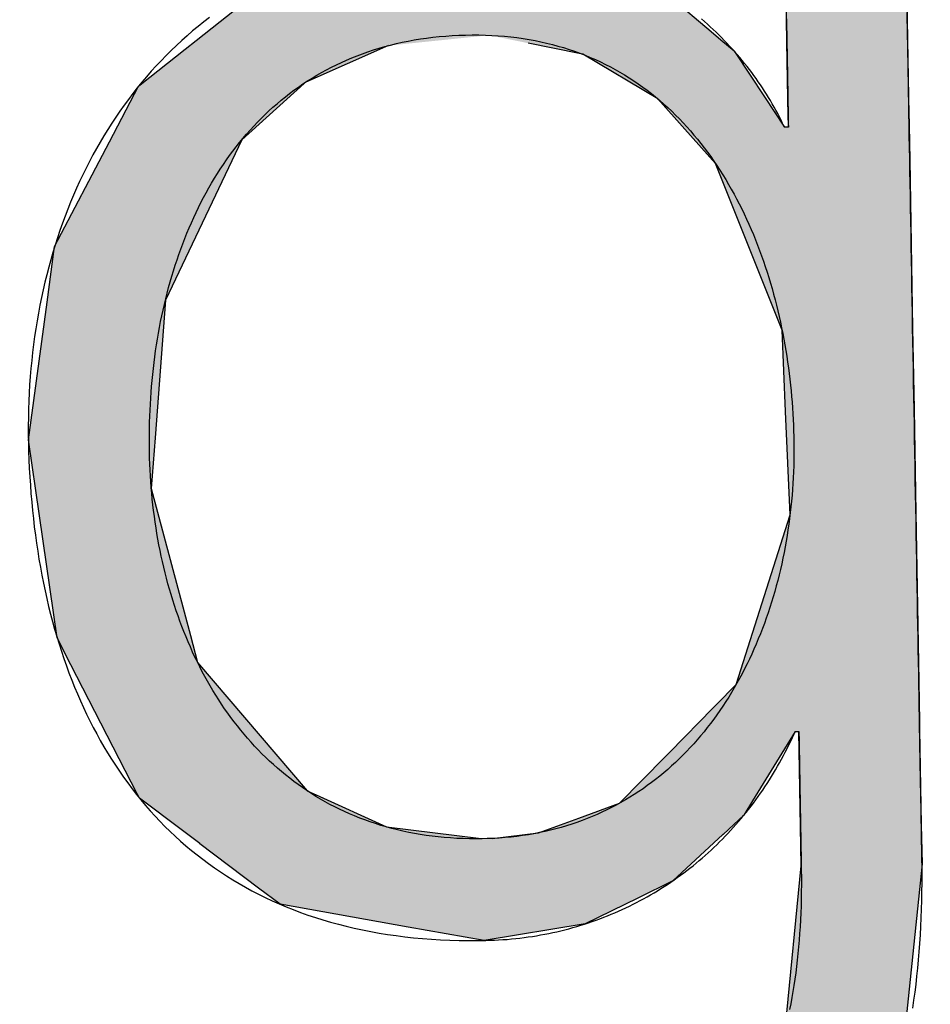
# Model space of a CAD drawing. Extents: x 1073 to 6773, y 5891 to 12116.
# Tile 20 of 38: x 3606 to 3654, y 8062 to 8115. Entities that reach past the tile are written whole.
import ezdxf

# ---------------------------------------------------------------- set-up
doc = ezdxf.new("R2010")
doc.units = 0
doc.layers.get('0').update_dxf_attribs({"linetype": 'CONTINUOUS'})
doc.layers.add('LOGO', color=7, linetype='CONTINUOUS')

# ---------------------------------------------------------------- blocks, each defined once
blk = doc.blocks.new('*U26')
at = {"layer": 'LOGO', "color": 30, "linetype": 'CONTINUOUS'}
for p, q in [((70.7363, 7.6539), (71.3157, 7.7745)), ((71.3157, 7.7745), (72.1028, 7.6539)), ((69.8624, 7.472), (70.7363, 7.6539)), ((72.1028, 7.6539), (72.4845, 7.472)), ((73.7466, 7.3511), (73.7466, 7.5547)), ((74.6685, 7.5547), (74.6685, 7.3511)), ((69.6721, 7.326), (69.8624, 7.472)), ((72.4845, 7.472), (72.791, 7.326)), ((69.2388, 6.9935), (69.6721, 7.326)), ((72.791, 7.326), (73.1692, 6.9935)), ((73.7466, 7.2564), (73.7466, 7.3511)), ((74.6685, 7.3511), (74.6685, 7.2564)), ((73.7466, 6.9032), (73.7466, 7.2564)), ((74.6685, 7.2564), (74.6685, 6.9032)), ((69.1533, 6.9279), (69.2388, 6.9935)), ((73.1692, 6.9935), (73.2438, 6.9279)), ((68.8059, 6.6613), (69.1533, 6.9279)), ((70.7043, 6.9279), (70.07, 6.6613)), ((72.1609, 6.8417), (71.7719, 6.9279)), ((73.2438, 6.9279), (73.3419, 6.8417)), ((72.1871, 6.8359), (72.1609, 6.8417)), ((73.3419, 6.8417), (73.3456, 6.8359)), ((73.7466, 6.4703), (73.7466, 6.9032)), ((74.6685, 6.9032), (74.6685, 6.4703)), ((72.7539, 6.4861), (72.1871, 6.8359)), ((73.3456, 6.8359), (73.5679, 6.4861)), ((68.5622, 6.2298), (68.792, 6.6507)), ((68.792, 6.6507), (68.8059, 6.6613)), ((70.0578, 6.6507), (69.5738, 6.2298)), ((70.07, 6.6613), (70.0578, 6.6507)), ((72.9559, 6.2517), (72.7539, 6.4861)), ((73.5679, 6.4861), (73.717, 6.2517)), ((73.7466, 6.4553), (73.7466, 6.4703)), ((74.6685, 6.4703), (74.6685, 6.4553)), ((73.7466, 6.2517), (73.7466, 6.4553)), ((74.6685, 6.4553), (74.6685, 6.2517)), ((73.1846, 5.9862), (72.9559, 6.2517)), ((74.6685, 6.2517), (74.6685, 5.9862)), ((68.1307, 5.4396), (68.5622, 6.2298)), ((69.5738, 6.2298), (69.1801, 5.4396)), ((73.6716, 4.7033), (73.1846, 5.9862)), ((74.6685, 5.9862), (74.6685, 4.7033)), ((68.0655, 5.0154), (68.1307, 5.4396)), ((69.1801, 5.4396), (68.9688, 5.0154)), ((67.9044, 3.9676), (68.0655, 5.0154)), ((68.9688, 5.0154), (68.872, 3.9676)), ((73.6874, 4.0846), (73.6716, 4.7033)), ((74.6685, 4.7033), (74.6685, 4.0846)), ((73.7076, 3.2947), (73.6874, 4.0846)), ((74.6685, 4.0846), (74.6685, 3.2947)), ((67.9538, 3.5803), (67.9044, 3.9676)), ((68.872, 3.9676), (68.8363, 3.5803)), ((68.0977, 2.4533), (67.9538, 3.5803)), ((68.8363, 3.5803), (69.1153, 2.4533)), ((73.2733, 2.0058), (73.7076, 3.2947)), ((74.6685, 3.2947), (74.6685, 2.0058)), ((68.1996, 2.2461), (68.0977, 2.4533)), ((69.1153, 2.4533), (69.1666, 2.2461)), ((68.6881, 1.253), (68.1996, 2.2461)), ((69.1666, 2.2461), (69.9859, 1.253)), ((72.9612, 1.6989), (73.2733, 2.0058)), ((74.6685, 2.0058), (74.6685, 1.6989)), ((72.9007, 1.6394), (72.9612, 1.6989)), ((74.6685, 1.6989), (74.6685, 1.6394)), ((72.3688, 1.1164), (72.9007, 1.6394)), ((73.717, 1.6394), (73.3842, 1.1164)), ((73.7466, 0.9127), (73.7466, 1.6394)), ((74.6685, 1.6394), (74.6685, 0.9127)), ((68.7042, 1.2203), (68.6881, 1.253)), ((69.0285, 0.9664), (68.7042, 1.2203)), ((69.9859, 1.253), (70.0543, 1.2203)), ((70.0543, 1.2203), (70.5857, 0.9664)), ((72.0541, 1.0079), (72.3688, 1.1164)), ((73.3842, 1.1164), (73.3151, 1.0079)), ((71.7444, 0.9011), (72.0541, 1.0079)), ((73.3151, 1.0079), (73.195, 0.9011)), ((69.1585, 0.8647), (69.0285, 0.9664)), ((70.5857, 0.9664), (71.3082, 0.8647)), ((73.7466, 0.6145), (73.7466, 0.9127)), ((74.6685, 0.9127), (74.6685, 0.6145)), ((69.1599, 0.8636), (69.1585, 0.8647)), ((69.6019, 0.5176), (69.1599, 0.8636)), ((71.39, 0.8647), (71.7444, 0.9011)), ((73.1529, 0.8636), (72.7636, 0.5176)), ((73.1541, 0.8647), (73.1529, 0.8636)), ((73.195, 0.9011), (73.1541, 0.8647)), ((73.6056, -0.6099), (73.7466, 0.6145)), ((74.6685, 0.6145), (74.5217, -0.6099)), ((69.7636, 0.391), (69.6019, 0.5176)), ((72.7636, 0.5176), (72.4943, 0.391)), ((70.739, 0.2002), (69.7636, 0.391)), ((72.4943, 0.391), (72.0885, 0.2002)), ((71.3157, 0.0874), (70.739, 0.2002)), ((72.0885, 0.2002), (71.3157, 0.0874)), ((73.4618, -0.9041), (73.6056, -0.6099)), ((74.5217, -0.6099), (74.4865, -0.9041)), ((68.4093, -1.4376), (68.1828, -0.7325)), ((69.1047, -0.7325), (69.3927, -1.4376)), ((73.1681, -1.5048), (73.4618, -0.9041)), ((74.4865, -0.9041), (74.1858, -1.5048)), ((68.5157, -1.7689), (68.4093, -1.4376)), ((69.3927, -1.4376), (69.7553, -1.7689)), ((72.422, -2.0466), (73.1681, -1.5048)), ((74.1858, -1.5048), (73.9145, -2.0466)), ((68.6521, -1.9038), (68.5157, -1.7689)), ((69.7553, -1.7689), (69.903, -1.9038)), ((68.9923, -2.2404), (68.6521, -1.9038)), ((69.903, -1.9038), (71.3157, -2.2404)), ((71.3157, -2.2404), (72.4121, -2.0538)), ((72.4121, -2.0538), (72.422, -2.0466)), ((73.9042, -2.0538), (73.6363, -2.2404)), ((73.9145, -2.0466), (73.9042, -2.0538)), ((69.233, -2.4785), (68.9923, -2.2404)), ((73.6363, -2.2404), (73.2945, -2.4785)), ((69.9216, -2.7663), (69.233, -2.4785)), ((73.2945, -2.4785), (72.8814, -2.7663)), ((70.2084, -2.8862), (69.9216, -2.7663)), ((72.8814, -2.7663), (72.1315, -2.8862)), ((71.3157, -3.0166), (70.2084, -2.8862)), ((72.1315, -2.8862), (71.3157, -3.0166))]:
    blk.add_line(p, q, dxfattribs=at)
at = {"layer": 'LOGO', "color": 30, "linetype": 'CONTINUOUS', "extrusion": (0, 0, -1)}
for points in [[(-71.3157, 7.7745), (-72.1028, 7.6539), (-70.7363, 7.6539)], [(-70.7363, 7.6539), (-72.4845, 7.472), (-69.8624, 7.472)], [(-70.7363, 7.6539), (-72.1028, 7.6539), (-72.4845, 7.472)], [(-73.7466, 7.5547), (-74.6685, 7.3511), (-73.7466, 7.3511)], [(-73.7466, 7.5547), (-74.6685, 7.5547), (-74.6685, 7.3511)], [(-69.8624, 7.472), (-72.791, 7.326), (-69.6721, 7.326)], [(-69.8624, 7.472), (-72.4845, 7.472), (-72.791, 7.326)], [(-69.6721, 7.326), (-73.1692, 6.9935), (-69.2388, 6.9935)], [(-69.6721, 7.326), (-72.791, 7.326), (-73.1692, 6.9935)], [(-73.7466, 7.3511), (-74.6685, 7.2564), (-73.7466, 7.2564)], [(-73.7466, 7.3511), (-74.6685, 7.3511), (-74.6685, 7.2564)], [(-73.7466, 7.2564), (-74.6685, 6.9032), (-73.7466, 6.9032)], [(-73.7466, 7.2564), (-74.6685, 7.2564), (-74.6685, 6.9032)], [(-69.2388, 6.9935), (-70.7043, 6.9279), (-69.1533, 6.9279)], [(-69.2388, 6.9935), (-71.476, 6.9935), (-70.7043, 6.9279)], [(-71.476, 6.9935), (-73.2438, 6.9279), (-71.7719, 6.9279)], [(-71.476, 6.9935), (-73.1692, 6.9935), (-73.2438, 6.9279)], [(-69.1533, 6.9279), (-70.07, 6.6613), (-68.8059, 6.6613)], [(-69.1533, 6.9279), (-70.7043, 6.9279), (-70.07, 6.6613)], [(-71.7719, 6.9279), (-73.3419, 6.8417), (-72.1609, 6.8417)], [(-71.7719, 6.9279), (-73.2438, 6.9279), (-73.3419, 6.8417)], [(-72.1609, 6.8417), (-73.3456, 6.8359), (-72.1871, 6.8359)], [(-72.1609, 6.8417), (-73.3419, 6.8417), (-73.3456, 6.8359)], [(-73.7466, 6.9032), (-74.6685, 6.4703), (-73.7466, 6.4703)], [(-73.7466, 6.9032), (-74.6685, 6.9032), (-74.6685, 6.4703)], [(-72.1871, 6.8359), (-73.5679, 6.4861), (-72.7539, 6.4861)], [(-72.1871, 6.8359), (-73.3456, 6.8359), (-73.5679, 6.4861)], [(-68.792, 6.6507), (-69.5738, 6.2298), (-68.5622, 6.2298)], [(-68.8059, 6.6613), (-70.0578, 6.6507), (-68.792, 6.6507)], [(-68.792, 6.6507), (-70.0578, 6.6507), (-69.5738, 6.2298)], [(-68.8059, 6.6613), (-70.07, 6.6613), (-70.0578, 6.6507)], [(-72.7539, 6.4861), (-73.717, 6.2517), (-72.9559, 6.2517)], [(-72.7539, 6.4861), (-73.5679, 6.4861), (-73.717, 6.2517)], [(-73.7466, 6.4703), (-74.6685, 6.4553), (-73.7466, 6.4553)], [(-73.7466, 6.4703), (-74.6685, 6.4703), (-74.6685, 6.4553)], [(-73.7466, 6.4553), (-74.6685, 6.2517), (-73.7466, 6.2517)], [(-73.7466, 6.4553), (-74.6685, 6.4553), (-74.6685, 6.2517)], [(-72.9559, 6.2517), (-74.6685, 5.9862), (-73.1846, 5.9862)], [(-72.9559, 6.2517), (-74.6685, 6.2517), (-74.6685, 5.9862)], [(-68.5622, 6.2298), (-69.1801, 5.4396), (-68.1307, 5.4396)], [(-68.5622, 6.2298), (-69.5738, 6.2298), (-69.1801, 5.4396)], [(-73.1846, 5.9862), (-74.6685, 4.7033), (-73.6716, 4.7033)], [(-73.1846, 5.9862), (-74.6685, 5.9862), (-74.6685, 4.7033)], [(-68.1307, 5.4396), (-68.9688, 5.0154), (-68.0655, 5.0154)], [(-68.1307, 5.4396), (-69.1801, 5.4396), (-68.9688, 5.0154)], [(-68.0655, 5.0154), (-68.872, 3.9676), (-67.9044, 3.9676)], [(-68.0655, 5.0154), (-68.9688, 5.0154), (-68.872, 3.9676)], [(-73.6716, 4.7033), (-74.6685, 4.0846), (-73.6874, 4.0846)], [(-73.6716, 4.7033), (-74.6685, 4.7033), (-74.6685, 4.0846)], [(-73.6874, 4.0846), (-74.6685, 3.2947), (-73.7076, 3.2947)], [(-73.6874, 4.0846), (-74.6685, 4.0846), (-74.6685, 3.2947)], [(-67.9044, 3.9676), (-68.8363, 3.5803), (-67.9538, 3.5803)], [(-67.9044, 3.9676), (-68.872, 3.9676), (-68.8363, 3.5803)], [(-67.9538, 3.5803), (-69.1153, 2.4533), (-68.0977, 2.4533)], [(-67.9538, 3.5803), (-68.8363, 3.5803), (-69.1153, 2.4533)], [(-73.7076, 3.2947), (-74.6685, 2.0058), (-73.2733, 2.0058)], [(-73.7076, 3.2947), (-74.6685, 3.2947), (-74.6685, 2.0058)], [(-68.0977, 2.4533), (-69.1666, 2.2461), (-68.1996, 2.2461)], [(-68.0977, 2.4533), (-69.1153, 2.4533), (-69.1666, 2.2461)], [(-68.1996, 2.2461), (-69.9859, 1.253), (-68.6881, 1.253)], [(-68.1996, 2.2461), (-69.1666, 2.2461), (-69.9859, 1.253)], [(-73.2733, 2.0058), (-74.6685, 1.6989), (-72.9612, 1.6989)], [(-73.2733, 2.0058), (-74.6685, 2.0058), (-74.6685, 1.6989)], [(-72.9612, 1.6989), (-74.6685, 1.6394), (-72.9007, 1.6394)], [(-72.9612, 1.6989), (-74.6685, 1.6989), (-74.6685, 1.6394)], [(-72.9007, 1.6394), (-73.3842, 1.1164), (-72.3688, 1.1164)], [(-72.9007, 1.6394), (-73.717, 1.6394), (-73.3842, 1.1164)], [(-73.7466, 1.6394), (-74.6685, 0.9127), (-73.7466, 0.9127)], [(-73.7466, 1.6394), (-74.6685, 1.6394), (-74.6685, 0.9127)], [(-68.6881, 1.253), (-70.0543, 1.2203), (-68.7042, 1.2203)], [(-68.6881, 1.253), (-69.9859, 1.253), (-70.0543, 1.2203)], [(-68.7042, 1.2203), (-70.5857, 0.9664), (-69.0285, 0.9664)], [(-68.7042, 1.2203), (-70.0543, 1.2203), (-70.5857, 0.9664)], [(-72.3688, 1.1164), (-73.3151, 1.0079), (-72.0541, 1.0079)], [(-72.3688, 1.1164), (-73.3842, 1.1164), (-73.3151, 1.0079)], [(-72.0541, 1.0079), (-73.195, 0.9011), (-71.7444, 0.9011)], [(-72.0541, 1.0079), (-73.3151, 1.0079), (-73.195, 0.9011)], [(-69.0285, 0.9664), (-71.3082, 0.8647), (-69.1585, 0.8647)], [(-69.0285, 0.9664), (-70.5857, 0.9664), (-71.3082, 0.8647)], [(-73.7466, 0.9127), (-74.6685, 0.6145), (-73.7466, 0.6145)], [(-73.7466, 0.9127), (-74.6685, 0.9127), (-74.6685, 0.6145)], [(-69.1585, 0.8647), (-71.3157, 0.8636), (-69.1599, 0.8636)], [(-69.1585, 0.8647), (-71.3082, 0.8647), (-71.3157, 0.8636)], [(-69.1599, 0.8636), (-72.7636, 0.5176), (-69.6019, 0.5176)], [(-69.1599, 0.8636), (-73.1529, 0.8636), (-72.7636, 0.5176)], [(-71.39, 0.8647), (-73.1529, 0.8636), (-71.3157, 0.8636)], [(-71.7444, 0.9011), (-73.1541, 0.8647), (-71.39, 0.8647)], [(-71.39, 0.8647), (-73.1541, 0.8647), (-73.1529, 0.8636)], [(-71.7444, 0.9011), (-73.195, 0.9011), (-73.1541, 0.8647)], [(-73.7466, 0.6145), (-74.5217, -0.6099), (-73.6056, -0.6099)], [(-73.7466, 0.6145), (-74.6685, 0.6145), (-74.5217, -0.6099)], [(-69.6019, 0.5176), (-72.4943, 0.391), (-69.7636, 0.391)], [(-69.6019, 0.5176), (-72.7636, 0.5176), (-72.4943, 0.391)], [(-69.7636, 0.391), (-72.0885, 0.2002), (-70.739, 0.2002)], [(-69.7636, 0.391), (-72.4943, 0.391), (-72.0885, 0.2002)], [(-70.739, 0.2002), (-72.0885, 0.2002), (-71.3157, 0.0874)], [(-73.6056, -0.6099), (-74.4865, -0.9041), (-73.4618, -0.9041)], [(-73.6056, -0.6099), (-74.5217, -0.6099), (-74.4865, -0.9041)], [(-68.1828, -0.7325), (-69.3927, -1.4376), (-68.4093, -1.4376)], [(-68.1828, -0.7325), (-69.1047, -0.7325), (-69.3927, -1.4376)], [(-73.4618, -0.9041), (-74.1858, -1.5048), (-73.1681, -1.5048)], [(-73.4618, -0.9041), (-74.4865, -0.9041), (-74.1858, -1.5048)], [(-68.4093, -1.4376), (-69.7553, -1.7689), (-68.5157, -1.7689)], [(-68.4093, -1.4376), (-69.3927, -1.4376), (-69.7553, -1.7689)], [(-73.1681, -1.5048), (-73.9145, -2.0466), (-72.422, -2.0466)], [(-73.1681, -1.5048), (-74.1858, -1.5048), (-73.9145, -2.0466)], [(-68.5157, -1.7689), (-69.903, -1.9038), (-68.6521, -1.9038)], [(-68.5157, -1.7689), (-69.7553, -1.7689), (-69.903, -1.9038)], [(-68.6521, -1.9038), (-71.3157, -2.2404), (-68.9923, -2.2404)], [(-68.6521, -1.9038), (-69.903, -1.9038), (-71.3157, -2.2404)], [(-72.4121, -2.0538), (-73.6363, -2.2404), (-71.3157, -2.2404)], [(-72.422, -2.0466), (-73.9042, -2.0538), (-72.4121, -2.0538)], [(-72.4121, -2.0538), (-73.9042, -2.0538), (-73.6363, -2.2404)], [(-72.422, -2.0466), (-73.9145, -2.0466), (-73.9042, -2.0538)], [(-68.9923, -2.2404), (-73.2945, -2.4785), (-69.233, -2.4785)], [(-68.9923, -2.2404), (-73.6363, -2.2404), (-73.2945, -2.4785)], [(-69.233, -2.4785), (-72.8814, -2.7663), (-69.9216, -2.7663)], [(-69.233, -2.4785), (-73.2945, -2.4785), (-72.8814, -2.7663)], [(-69.9216, -2.7663), (-72.1315, -2.8862), (-70.2084, -2.8862)], [(-69.9216, -2.7663), (-72.8814, -2.7663), (-72.1315, -2.8862)], [(-70.2084, -2.8862), (-72.1315, -2.8862), (-71.3157, -3.0166)]]:
    blk.add_solid(points, dxfattribs=at)
blk = doc.blocks.new('KLAUS')
at = {"layer": 'LOGO'}
for points in [[(73.7466, 7.079, 0), (73.7466, 7.0596, 0), (73.7466, 7.0401, 0), (73.7466, 7.0205, 0), (73.7466, 7.0008, 0), (73.7466, 6.981, 0), (73.7466, 6.9611, 0), (73.7466, 6.9412, 0), (73.7466, 6.9213, 0), (73.7466, 6.9013, 0), (73.7466, 6.8814, 0), (73.7466, 6.8614, 0), (73.7466, 6.8415, 0), (73.7466, 6.8217, 0), (73.7466, 6.8019, 0), (73.7466, 6.7822, 0), (73.7466, 6.7626, 0), (73.7466, 6.7431, 0), (73.7466, 6.7238, 0), (73.7466, 6.7046, 0), (73.7466, 6.6856, 0), (73.7466, 6.6668, 0), (73.7466, 6.6481, 0), (73.7466, 6.6297, 0), (73.7466, 6.6115, 0), (73.7466, 6.5936, 0), (73.7466, 6.5759, 0), (73.7466, 6.5586, 0), (73.7466, 6.5415, 0), (73.7466, 6.5247, 0), (73.7466, 6.5083, 0), (73.7466, 6.4922, 0), (73.7466, 6.4765, 0), (73.7466, 6.4612, 0), (73.7466, 6.4463, 0), (73.7466, 6.4318, 0), (73.7466, 6.4177, 0), (73.7466, 6.4041, 0), (73.7466, 6.3909, 0), (73.7466, 6.3783, 0), (73.7466, 6.3661, 0), (73.7466, 6.3544, 0), (73.7466, 6.3433, 0), (73.7466, 6.3328, 0), (73.7466, 6.3228, 0), (73.7466, 6.3133, 0), (73.7466, 6.3045, 0), (73.7466, 6.2964, 0), (73.7466, 6.2888, 0), (73.7466, 6.2819, 0), (73.7466, 6.2756, 0), (73.7466, 6.2701, 0), (73.7466, 6.2652, 0), (73.7466, 6.2611, 0), (73.7466, 6.2577, 0), (73.7466, 6.255, 0), (73.7466, 6.2531, 0), (73.7466, 6.252, 0), (73.7466, 6.2517, 0), (73.7466, 6.2517, 0), (73.7466, 6.2517, 0), (73.7465, 6.2517, 0), (73.7464, 6.2517, 0), (73.7464, 6.2517, 0), (73.7463, 6.2517, 0), (73.7461, 6.2517, 0), (73.746, 6.2517, 0), (73.7459, 6.2517, 0), (73.7457, 6.2517, 0), (73.7455, 6.2517, 0), (73.7453, 6.2517, 0), (73.7451, 6.2517, 0), (73.7449, 6.2517, 0), (73.7447, 6.2517, 0), (73.7444, 6.2517, 0), (73.7442, 6.2517, 0), (73.7439, 6.2517, 0), (73.7436, 6.2517, 0), (73.7434, 6.2517, 0), (73.7431, 6.2517, 0), (73.7427, 6.2517, 0), (73.7424, 6.2517, 0), (73.7421, 6.2517, 0), (73.7417, 6.2517, 0), (73.7414, 6.2517, 0), (73.741, 6.2517, 0), (73.7407, 6.2517, 0), (73.7403, 6.2517, 0), (73.7399, 6.2517, 0), (73.7395, 6.2517, 0), (73.7391, 6.2517, 0), (73.7387, 6.2517, 0), (73.7383, 6.2517, 0), (73.7379, 6.2517, 0), (73.7375, 6.2517, 0), (73.737, 6.2517, 0), (73.7366, 6.2517, 0), (73.7362, 6.2517, 0), (73.7357, 6.2517, 0), (73.7353, 6.2517, 0), (73.7349, 6.2517, 0), (73.7344, 6.2517, 0), (73.734, 6.2517, 0), (73.7335, 6.2517, 0), (73.7331, 6.2517, 0), (73.7326, 6.2517, 0), (73.7322, 6.2517, 0), (73.7317, 6.2517, 0), (73.7313, 6.2517, 0), (73.7308, 6.2517, 0), (73.7303, 6.2517, 0), (73.7299, 6.2517, 0), (73.7294, 6.2517, 0), (73.729, 6.2517, 0), (73.7286, 6.2517, 0), (73.7281, 6.2517, 0), (73.7277, 6.2517, 0), (73.7272, 6.2517, 0), (73.7268, 6.2517, 0), (73.7264, 6.2517, 0), (73.726, 6.2517, 0), (73.7255, 6.2517, 0), (73.7251, 6.2517, 0), (73.7247, 6.2517, 0), (73.7243, 6.2517, 0), (73.7239, 6.2517, 0), (73.7235, 6.2517, 0), (73.7231, 6.2517, 0), (73.7228, 6.2517, 0), (73.7224, 6.2517, 0), (73.7221, 6.2517, 0), (73.7217, 6.2517, 0), (73.7214, 6.2517, 0), (73.721, 6.2517, 0), (73.7207, 6.2517, 0), (73.7204, 6.2517, 0), (73.7201, 6.2517, 0), (73.7198, 6.2517, 0), (73.7195, 6.2517, 0), (73.7193, 6.2517, 0), (73.719, 6.2517, 0), (73.7188, 6.2517, 0), (73.7186, 6.2517, 0), (73.7184, 6.2517, 0), (73.7182, 6.2517, 0), (73.718, 6.2517, 0), (73.7178, 6.2517, 0), (73.7176, 6.2517, 0), (73.7175, 6.2517, 0), (73.7174, 6.2517, 0), (73.7173, 6.2517, 0), (73.7172, 6.2517, 0), (73.7171, 6.2517, 0), (73.717, 6.2517, 0), (73.717, 6.2517, 0), (73.717, 6.2517, 0), (73.7149, 6.2565, 0), (73.7034, 6.282, 0), (73.6916, 6.3074, 0), (73.6794, 6.3327, 0), (73.6669, 6.3579, 0), (73.6541, 6.383, 0), (73.6409, 6.408, 0), (73.6273, 6.4329, 0), (73.6135, 6.4576, 0), (73.5993, 6.4822, 0), (73.5847, 6.5068, 0), (73.5698, 6.5311, 0), (73.5546, 6.5554, 0), (73.5391, 6.5795, 0), (73.5232, 6.6035, 0), (73.5071, 6.6273, 0), (73.4906, 6.651, 0), (73.4738, 6.6746, 0), (73.4567, 6.698, 0), (73.4392, 6.7212, 0), (73.4215, 6.7443, 0), (73.4035, 6.7673, 0), (73.3851, 6.79, 0), (73.3665, 6.8126, 0), (73.3475, 6.835, 0), (73.3283, 6.8573, 0), (73.3088, 6.8794, 0), (73.289, 6.9012, 0), (73.2689, 6.923, 0), (73.2485, 6.9445, 0), (73.2278, 6.9658, 0), (73.2069, 6.9869, 0), (73.1857, 7.0078, 0), (73.1642, 7.0286, 0), (73.1424, 7.0491, 0), (73.1204, 7.0694, 0), (73.0981, 7.0895, 0)], [(69.3431, 7.1672, 0), (69.2987, 7.1342, 0), (69.2549, 7.1004, 0), (69.2118, 7.0658, 0), (69.1694, 7.0306, 0), (69.1276, 6.9946, 0), (69.0866, 6.9578, 0), (69.0461, 6.9204, 0), (69.0064, 6.8822, 0), (68.9673, 6.8433, 0), (68.9289, 6.8037, 0), (68.8912, 6.7635, 0), (68.8541, 6.7226, 0), (68.8178, 6.681, 0), (68.7821, 6.6388, 0), (68.7471, 6.5959, 0), (68.7127, 6.5523, 0), (68.6791, 6.5082, 0), (68.6461, 6.4634, 0), (68.6139, 6.418, 0), (68.5823, 6.372, 0), (68.5514, 6.3254, 0), (68.5213, 6.2783, 0), (68.4918, 6.2305, 0), (68.463, 6.1822, 0), (68.4349, 6.1333, 0), (68.4075, 6.0839, 0), (68.3809, 6.0339, 0), (68.3549, 5.9834, 0), (68.3296, 5.9323, 0), (68.3051, 5.8808, 0), (68.2812, 5.8287, 0), (68.2581, 5.7762, 0), (68.2357, 5.7231, 0), (68.214, 5.6696, 0), (68.193, 5.6156, 0), (68.1727, 5.5611, 0), (68.1532, 5.5062, 0), (68.1344, 5.4509, 0), (68.1163, 5.3951, 0), (68.0989, 5.3388, 0), (68.0823, 5.2822, 0), (68.0664, 5.2251, 0), (68.0512, 5.1677, 0), (68.0368, 5.1098, 0), (68.0231, 5.0516, 0), (68.0101, 4.993, 0), (67.9979, 4.934, 0), (67.9864, 4.8747, 0), (67.9757, 4.815, 0), (67.9657, 4.755, 0), (67.9565, 4.6946, 0), (67.948, 4.6339, 0), (67.9402, 4.5729, 0), (67.9332, 4.5117, 0), (67.927, 4.4501, 0), (67.9215, 4.3882, 0), (67.9168, 4.326, 0), (67.9128, 4.2636, 0), (67.9096, 4.2009, 0), (67.9072, 4.138, 0), (67.9055, 4.0748, 0), (67.9046, 4.0114, 0), (67.9044, 3.947, 0), (67.9049, 3.8813, 0), (67.9061, 3.8159, 0), (67.9078, 3.7507, 0), (67.9102, 3.6859, 0), (67.9133, 3.6213, 0), (67.9169, 3.557, 0), (67.9212, 3.4931, 0), (67.9262, 3.4295, 0), (67.9318, 3.3662, 0), (67.938, 3.3033, 0), (67.9449, 3.2407, 0), (67.9525, 3.1785, 0), (67.9607, 3.1167, 0), (67.9695, 3.0552, 0), (67.979, 2.9941, 0), (67.9892, 2.9334, 0), (68.0001, 2.8731, 0), (68.0116, 2.8133, 0), (68.0238, 2.7538, 0), (68.0367, 2.6948, 0), (68.0502, 2.6362, 0), (68.0644, 2.578, 0), (68.0794, 2.5203, 0), (68.095, 2.463, 0), (68.1113, 2.4063, 0), (68.1282, 2.35, 0), (68.1459, 2.2942, 0), (68.1643, 2.2388, 0), (68.1833, 2.184, 0), (68.2031, 2.1297, 0), (68.2236, 2.0759, 0), (68.2448, 2.0226, 0), (68.2667, 1.9699, 0), (68.2893, 1.9177, 0), (68.3126, 1.866, 0), (68.3366, 1.815, 0), (68.3614, 1.7645, 0), (68.3869, 1.7145, 0), (68.4131, 1.6652, 0), (68.4401, 1.6164, 0), (68.4677, 1.5682, 0), (68.4961, 1.5207, 0), (68.5253, 1.4738, 0), (68.5552, 1.4275, 0), (68.5858, 1.3818, 0), (68.6172, 1.3368, 0), (68.6493, 1.2924, 0), (68.6822, 1.2487, 0), (68.7158, 1.2056, 0), (68.7502, 1.1632, 0), (68.7854, 1.1216, 0), (68.8213, 1.0805, 0), (68.8579, 1.0403, 0), (68.8954, 1.0007, 0), (68.9336, 0.9618, 0), (68.9726, 0.9237, 0), (69.0123, 0.8862, 0), (69.0529, 0.8496, 0), (69.0942, 0.8137, 0), (69.1363, 0.7785, 0), (69.1792, 0.7441, 0), (69.2228, 0.7105, 0), (69.2673, 0.6777, 0), (69.3126, 0.6457, 0), (69.3586, 0.6144, 0), (69.4055, 0.584, 0), (69.4532, 0.5544, 0), (69.5016, 0.5256, 0), (69.5509, 0.4977, 0), (69.601, 0.4706, 0), (69.6519, 0.4443, 0), (69.7036, 0.4189, 0), (69.7561, 0.3944, 0), (69.8095, 0.3707, 0), (69.8637, 0.348, 0), (69.9187, 0.3261, 0), (69.9745, 0.3051, 0), (70.0312, 0.2851, 0), (70.0887, 0.2659, 0), (70.147, 0.2477, 0), (70.2062, 0.2304, 0), (70.2662, 0.214, 0), (70.3271, 0.1987, 0), (70.3888, 0.1842, 0), (70.4514, 0.1708, 0), (70.5148, 0.1583, 0), (70.5791, 0.1468, 0), (70.6443, 0.1362, 0), (70.7103, 0.1267, 0), (70.7771, 0.1182, 0), (70.8449, 0.1107, 0), (70.9135, 0.1043, 0), (70.983, 0.0988, 0), (71.0533, 0.0944, 0), (71.1245, 0.0911, 0), (71.1967, 0.0888, 0), (71.2697, 0.0876, 0), (71.3282, 0.0874, 0), (71.3613, 0.0878, 0), (71.3942, 0.0885, 0), (71.4271, 0.0896, 0), (71.4598, 0.0912, 0), (71.4924, 0.093, 0), (71.5249, 0.0953, 0), (71.5572, 0.098, 0), (71.5894, 0.101, 0), (71.6215, 0.1044, 0), (71.6534, 0.1082, 0), (71.6852, 0.1124, 0), (71.7169, 0.1169, 0), (71.7484, 0.1218, 0), (71.7798, 0.127, 0), (71.811, 0.1327, 0), (71.8421, 0.1387, 0), (71.873, 0.145, 0), (71.9038, 0.1517, 0), (71.9344, 0.1587, 0), (71.9649, 0.1661, 0), (71.9952, 0.1739, 0), (72.0254, 0.182, 0), (72.0554, 0.1905, 0), (72.0852, 0.1992, 0), (72.1149, 0.2084, 0), (72.1444, 0.2178, 0), (72.1738, 0.2277, 0), (72.203, 0.2378, 0), (72.232, 0.2483, 0), (72.2608, 0.2591, 0), (72.2895, 0.2702, 0), (72.318, 0.2817, 0), (72.3463, 0.2935, 0), (72.3744, 0.3056, 0), (72.4024, 0.318, 0), (72.4302, 0.3308, 0), (72.4577, 0.3438, 0), (72.4852, 0.3572, 0), (72.5124, 0.3709, 0), (72.5394, 0.3849, 0), (72.5662, 0.3992, 0), (72.5929, 0.4138, 0), (72.6193, 0.4287, 0), (72.6456, 0.4439, 0), (72.6716, 0.4594, 0), (72.6975, 0.4752, 0), (72.7232, 0.4913, 0), (72.7486, 0.5077, 0), (72.7739, 0.5244, 0), (72.7989, 0.5414, 0), (72.8237, 0.5586, 0), (72.8483, 0.5761, 0), (72.8727, 0.594, 0), (72.8969, 0.6121, 0), (72.9209, 0.6304, 0), (72.9447, 0.6491, 0), (72.9682, 0.668, 0), (72.9915, 0.6872, 0), (73.0146, 0.7067, 0), (73.0375, 0.7264, 0), (73.0602, 0.7464, 0), (73.0826, 0.7666, 0), (73.1048, 0.7871, 0), (73.1267, 0.8079, 0), (73.1484, 0.8289, 0), (73.1699, 0.8502, 0), (73.1912, 0.8717, 0), (73.2122, 0.8935, 0), (73.233, 0.9155, 0), (73.2535, 0.9378, 0), (73.2738, 0.9603, 0), (73.2938, 0.9831, 0), (73.3136, 1.0061, 0), (73.3331, 1.0293, 0), (73.3524, 1.0527, 0), (73.3715, 1.0764, 0), (73.3902, 1.1003, 0), (73.4088, 1.1245, 0), (73.427, 1.1488, 0), (73.445, 1.1735, 0), (73.4628, 1.1983, 0), (73.4803, 1.2233, 0), (73.4975, 1.2485, 0), (73.5144, 1.274, 0), (73.5311, 1.2997, 0), (73.5475, 1.3256, 0), (73.5636, 1.3517, 0), (73.5795, 1.378, 0), (73.5951, 1.4045, 0), (73.6104, 1.4312, 0), (73.6254, 1.4581, 0), (73.6402, 1.4852, 0), (73.6546, 1.5125, 0), (73.6688, 1.54, 0), (73.6827, 1.5676, 0), (73.6963, 1.5955, 0), (73.7096, 1.6236, 0), (73.717, 1.6394, 0), (73.717, 1.6394, 0), (73.717, 1.6394, 0), (73.7171, 1.6394, 0), (73.7171, 1.6394, 0), (73.7172, 1.6394, 0), (73.7173, 1.6394, 0), (73.7175, 1.6394, 0), (73.7176, 1.6394, 0), (73.7177, 1.6394, 0), (73.7179, 1.6394, 0), (73.7181, 1.6394, 0), (73.7183, 1.6394, 0), (73.7185, 1.6394, 0), (73.7187, 1.6394, 0), (73.7189, 1.6394, 0), (73.7192, 1.6394, 0), (73.7194, 1.6394, 0), (73.7197, 1.6394, 0), (73.72, 1.6394, 0), (73.7203, 1.6394, 0), (73.7206, 1.6394, 0), (73.7209, 1.6394, 0), (73.7212, 1.6394, 0), (73.7216, 1.6394, 0), (73.7219, 1.6394, 0), (73.7223, 1.6394, 0), (73.7226, 1.6394, 0), (73.723, 1.6394, 0), (73.7234, 1.6394, 0), (73.7238, 1.6394, 0), (73.7242, 1.6394, 0), (73.7246, 1.6394, 0), (73.725, 1.6394, 0), (73.7254, 1.6394, 0), (73.7258, 1.6394, 0), (73.7262, 1.6394, 0), (73.7266, 1.6394, 0), (73.7271, 1.6394, 0), (73.7275, 1.6394, 0), (73.7279, 1.6394, 0), (73.7284, 1.6394, 0), (73.7288, 1.6394, 0), (73.7293, 1.6394, 0), (73.7297, 1.6394, 0), (73.7302, 1.6394, 0), (73.7306, 1.6394, 0), (73.7311, 1.6394, 0), (73.7315, 1.6394, 0), (73.732, 1.6394, 0), (73.7324, 1.6394, 0), (73.7329, 1.6394, 0), (73.7334, 1.6394, 0), (73.7338, 1.6394, 0), (73.7343, 1.6394, 0), (73.7347, 1.6394, 0), (73.7351, 1.6394, 0), (73.7356, 1.6394, 0), (73.736, 1.6394, 0), (73.7365, 1.6394, 0), (73.7369, 1.6394, 0), (73.7373, 1.6394, 0), (73.7377, 1.6394, 0), (73.7382, 1.6394, 0), (73.7386, 1.6394, 0), (73.739, 1.6394, 0), (73.7394, 1.6394, 0), (73.7398, 1.6394, 0), (73.7401, 1.6394, 0), (73.7405, 1.6394, 0), (73.7409, 1.6394, 0), (73.7413, 1.6394, 0), (73.7416, 1.6394, 0), (73.742, 1.6394, 0), (73.7423, 1.6394, 0), (73.7426, 1.6394, 0), (73.7429, 1.6394, 0), (73.7432, 1.6394, 0), (73.7435, 1.6394, 0), (73.7438, 1.6394, 0), (73.7441, 1.6394, 0), (73.7444, 1.6394, 0), (73.7446, 1.6394, 0), (73.7448, 1.6394, 0), (73.7451, 1.6394, 0), (73.7453, 1.6394, 0), (73.7455, 1.6394, 0), (73.7456, 1.6394, 0), (73.7458, 1.6394, 0), (73.746, 1.6394, 0), (73.7461, 1.6394, 0), (73.7462, 1.6394, 0), (73.7463, 1.6394, 0), (73.7464, 1.6394, 0), (73.7465, 1.6394, 0), (73.7465, 1.6394, 0), (73.7466, 1.6394, 0), (73.7466, 1.6394, 0), (73.7466, 1.6394, 0), (73.7466, 1.6387, 0), (73.7466, 1.6375, 0), (73.7466, 1.6356, 0), (73.7466, 1.6331, 0), (73.7466, 1.6301, 0), (73.7466, 1.6265, 0), (73.7466, 1.6223, 0), (73.7466, 1.6176, 0), (73.7466, 1.6124, 0), (73.7466, 1.6066, 0), (73.7466, 1.6003, 0), (73.7466, 1.5936, 0), (73.7466, 1.5864, 0), (73.7466, 1.5787, 0), (73.7466, 1.5705, 0), (73.7466, 1.562, 0), (73.7466, 1.553, 0), (73.7466, 1.5435, 0), (73.7466, 1.5337, 0), (73.7466, 1.5235, 0), (73.7466, 1.5129, 0), (73.7466, 1.502, 0), (73.7466, 1.4907, 0), (73.7466, 1.4791, 0), (73.7466, 1.4672, 0), (73.7466, 1.4549, 0), (73.7466, 1.4424, 0), (73.7466, 1.4296, 0), (73.7466, 1.4165, 0), (73.7466, 1.4031, 0), (73.7466, 1.3896, 0), (73.7466, 1.3757, 0), (73.7466, 1.3617, 0), (73.7466, 1.3475, 0), (73.7466, 1.3331, 0), (73.7466, 1.3185, 0), (73.7466, 1.3037, 0), (73.7466, 1.2888, 0), (73.7466, 1.2737, 0), (73.7466, 1.2586, 0), (73.7466, 1.2433, 0), (73.7466, 1.2279, 0), (73.7466, 1.2125, 0), (73.7466, 1.1969, 0), (73.7466, 1.1813, 0), (73.7466, 1.1657, 0), (73.7466, 1.15, 0), (73.7466, 1.1343, 0), (73.7466, 1.1186, 0), (73.7466, 1.1029, 0), (73.7466, 1.0873, 0), (73.7466, 1.0716, 0), (73.7466, 1.056, 0), (73.7466, 1.0405, 0), (73.7466, 1.0251, 0), (73.7466, 1.0097, 0), (73.7466, 0.9944, 0), (73.7466, 0.9792, 0), (73.7466, 0.9642, 0), (73.7466, 0.9493, 0), (73.7466, 0.9346, 0), (73.7466, 0.92, 0), (73.7466, 0.9056, 0), (73.7466, 0.8913, 0), (73.7466, 0.8773, 0), (73.7466, 0.8635, 0), (73.7466, 0.85, 0), (73.7466, 0.8366, 0), (73.7466, 0.8236, 0), (73.7466, 0.8108, 0), (73.7466, 0.7982, 0), (73.7466, 0.786, 0), (73.7466, 0.7741, 0), (73.7466, 0.7625, 0), (73.7466, 0.7512, 0), (73.7466, 0.7403, 0), (73.7466, 0.7298, 0), (73.7466, 0.7196, 0), (73.7466, 0.7098, 0), (73.7466, 0.7004, 0), (73.7466, 0.6914, 0), (73.7466, 0.6829, 0), (73.7466, 0.6748, 0), (73.7466, 0.6671, 0), (73.7466, 0.6599, 0), (73.7466, 0.6532, 0), (73.7466, 0.647, 0), (73.7466, 0.6412, 0), (73.7466, 0.636, 0), (73.7466, 0.6313, 0), (73.7466, 0.6272, 0), (73.7466, 0.6236, 0), (73.7466, 0.6206, 0), (73.7466, 0.6182, 0), (73.7466, 0.6164, 0), (73.7466, 0.6152, 0), (73.7466, 0.6146, 0), (73.7465, 0.5828, 0), (73.746, 0.5269, 0), (73.7451, 0.4714, 0), (73.7437, 0.4165, 0), (73.7418, 0.3621, 0), (73.7395, 0.3083, 0), (73.7367, 0.255, 0), (73.7334, 0.2022, 0), (73.7296, 0.1499, 0), (73.7254, 0.0982, 0), (73.7207, 0.047, 0), (73.7156, -0.0037, 0), (73.7099, -0.0538, 0), (73.7038, -0.1034, 0), (73.6972, -0.1525, 0), (73.6902, -0.201, 0), (73.6826, -0.249, 0), (73.6746, -0.2964, 0), (73.6661, -0.3433, 0), (73.6571, -0.3897, 0), (73.6476, -0.4355, 0), (73.6376, -0.4807, 0)], [(74.5789, -0.4851, 0), (74.5889, -0.4256, 0), (74.5982, -0.3655, 0), (74.6069, -0.3048, 0), (74.6151, -0.2435, 0), (74.6226, -0.1816, 0), (74.6296, -0.1191, 0), (74.6359, -0.0561, 0), (74.6417, 0.0075, 0), (74.6469, 0.0718, 0), (74.6516, 0.1365, 0), (74.6556, 0.2019, 0), (74.6591, 0.2678, 0), (74.6621, 0.3343, 0), (74.6645, 0.4014, 0), (74.6664, 0.469, 0), (74.6677, 0.5372, 0), (74.6684, 0.6059, 0), (74.6685, 0.6162, 0), (74.6685, 0.622, 0), (74.6685, 0.6321, 0), (74.6685, 0.6462, 0), (74.6685, 0.6644, 0), (74.6685, 0.6864, 0), (74.6685, 0.7123, 0), (74.6685, 0.7419, 0), (74.6685, 0.7752, 0), (74.6685, 0.812, 0), (74.6685, 0.8522, 0), (74.6685, 0.8959, 0), (74.6685, 0.9428, 0), (74.6685, 0.9929, 0), (74.6685, 1.0462, 0), (74.6685, 1.1024, 0), (74.6685, 1.1616, 0), (74.6685, 1.2237, 0), (74.6685, 1.2885, 0), (74.6685, 1.3559, 0), (74.6685, 1.426, 0), (74.6685, 1.4985, 0), (74.6685, 1.5735, 0), (74.6685, 1.6507, 0), (74.6685, 1.7302, 0), (74.6685, 1.8118, 0), (74.6685, 1.8955, 0), (74.6685, 1.9811, 0), (74.6685, 2.0686, 0), (74.6685, 2.1579, 0), (74.6685, 2.2489, 0), (74.6685, 2.3414, 0), (74.6685, 2.4355, 0), (74.6685, 2.531, 0), (74.6685, 2.6279, 0), (74.6685, 2.726, 0), (74.6685, 2.8252, 0), (74.6685, 2.9255, 0), (74.6685, 3.0269, 0), (74.6685, 3.1291, 0), (74.6685, 3.2321, 0), (74.6685, 3.3358, 0), (74.6685, 3.4402, 0), (74.6685, 3.5451, 0), (74.6685, 3.6505, 0), (74.6685, 3.7562, 0), (74.6685, 3.8622, 0), (74.6685, 3.9684, 0), (74.6685, 4.0746, 0), (74.6685, 4.1809, 0), (74.6685, 4.2871, 0), (74.6685, 4.3931, 0), (74.6685, 4.4989, 0), (74.6685, 4.6044, 0), (74.6685, 4.7093, 0), (74.6685, 4.8138, 0), (74.6685, 4.9177, 0), (74.6685, 5.0208, 0), (74.6685, 5.1232, 0), (74.6685, 5.2247, 0), (74.6685, 5.3252, 0), (74.6685, 5.4247, 0), (74.6685, 5.523, 0), (74.6685, 5.6201, 0), (74.6685, 5.7159, 0), (74.6685, 5.8102, 0), (74.6685, 5.9031, 0), (74.6685, 5.9944, 0), (74.6685, 6.084, 0), (74.6685, 6.1718, 0), (74.6685, 6.2578, 0), (74.6685, 6.3418, 0), (74.6685, 6.4238, 0), (74.6685, 6.5037, 0), (74.6685, 6.5814, 0), (74.6685, 6.6568, 0), (74.6685, 6.7298, 0), (74.6685, 6.8003, 0), (74.6685, 6.8682, 0), (74.6685, 6.9336, 0), (74.6685, 6.9961, 0), (74.6685, 7.0559, 0), (74.6685, 7.1127, 0)], [(71.3157, 0.8636, 0), (71.2661, 0.864, 0), (71.2171, 0.8653, 0), (71.1685, 0.8674, 0), (71.1205, 0.8703, 0), (71.073, 0.874, 0), (71.026, 0.8786, 0), (70.9795, 0.8839, 0), (70.9335, 0.8901, 0), (70.8881, 0.897, 0), (70.8431, 0.9047, 0), (70.7987, 0.9132, 0), (70.7548, 0.9224, 0), (70.7114, 0.9324, 0), (70.6686, 0.9431, 0), (70.6262, 0.9546, 0), (70.5844, 0.9668, 0), (70.543, 0.9797, 0), (70.5022, 0.9934, 0), (70.4619, 1.0077, 0), (70.4221, 1.0227, 0), (70.3828, 1.0384, 0), (70.344, 1.0548, 0), (70.3057, 1.0719, 0), (70.2679, 1.0896, 0), (70.2306, 1.108, 0), (70.1939, 1.1271, 0), (70.1576, 1.1467, 0), (70.1218, 1.1671, 0), (70.0866, 1.188, 0), (70.0518, 1.2095, 0), (70.0176, 1.2317, 0), (69.9838, 1.2545, 0), (69.9506, 1.2778, 0), (69.9178, 1.3017, 0), (69.8856, 1.3262, 0), (69.8538, 1.3513, 0), (69.8225, 1.3769, 0), (69.7918, 1.4031, 0), (69.7615, 1.4298, 0), (69.7318, 1.4571, 0), (69.7025, 1.4849, 0), (69.6737, 1.5132, 0), (69.6454, 1.542, 0), (69.6176, 1.5713, 0), (69.5903, 1.6012, 0), (69.5635, 1.6315, 0), (69.5372, 1.6622, 0), (69.5114, 1.6935, 0), (69.4861, 1.7252, 0), (69.4612, 1.7573, 0), (69.4369, 1.79, 0), (69.413, 1.823, 0), (69.3896, 1.8565, 0), (69.3667, 1.8904, 0), (69.3443, 1.9247, 0), (69.3224, 1.9594, 0), (69.3009, 1.9946, 0), (69.28, 2.0301, 0), (69.2595, 2.066, 0), (69.2395, 2.1022, 0), (69.22, 2.1389, 0), (69.201, 2.1759, 0), (69.1825, 2.2132, 0), (69.1644, 2.2509, 0), (69.1468, 2.2889, 0), (69.1297, 2.3272, 0), (69.1131, 2.3659, 0), (69.0969, 2.4048, 0), (69.0812, 2.4441, 0), (69.066, 2.4837, 0), (69.0513, 2.5235, 0), (69.0371, 2.5636, 0), (69.0233, 2.604, 0), (69.01, 2.6447, 0), (68.9972, 2.6856, 0), (68.9848, 2.7267, 0), (68.9729, 2.7681, 0), (68.9615, 2.8097, 0), (68.9506, 2.8516, 0), (68.9401, 2.8936, 0), (68.9301, 2.9358, 0), (68.9205, 2.9783, 0), (68.9115, 3.0209, 0), (68.9029, 3.0637, 0), (68.8947, 3.1067, 0), (68.887, 3.1499, 0), (68.8798, 3.1932, 0), (68.8731, 3.2366, 0), (68.8668, 3.2802, 0), (68.861, 3.324, 0), (68.8556, 3.3678, 0), (68.8507, 3.4118, 0), (68.8463, 3.4558, 0), (68.8423, 3.5, 0), (68.8388, 3.5443, 0), (68.8357, 3.5886, 0), (68.8331, 3.6331, 0), (68.831, 3.6776, 0), (68.8293, 3.7221, 0), (68.8281, 3.7667, 0), (68.8273, 3.8113, 0), (68.827, 3.856, 0), (68.8271, 3.9017, 0), (68.8277, 3.9477, 0), (68.8287, 3.9937, 0), (68.83, 4.0396, 0), (68.8319, 4.0855, 0), (68.8341, 4.1314, 0), (68.8368, 4.1772, 0), (68.8399, 4.2229, 0), (68.8435, 4.2686, 0), (68.8474, 4.3142, 0), (68.8519, 4.3597, 0), (68.8567, 4.4052, 0), (68.862, 4.4505, 0), (68.8677, 4.4957, 0), (68.8739, 4.5408, 0), (68.8805, 4.5857, 0), (68.8876, 4.6305, 0), (68.8951, 4.6752, 0), (68.9031, 4.7197, 0), (68.9115, 4.7641, 0), (68.9204, 4.8082, 0), (68.9297, 4.8522, 0), (68.9395, 4.896, 0), (68.9498, 4.9396, 0), (68.9605, 4.983, 0), (68.9716, 5.0262, 0), (68.9832, 5.0691, 0), (68.9953, 5.1118, 0), (69.0079, 5.1543, 0), (69.0209, 5.1965, 0), (69.0344, 5.2384, 0), (69.0484, 5.2801, 0), (69.0628, 5.3215, 0), (69.0777, 5.3626, 0), (69.0931, 5.4034, 0), (69.109, 5.4439, 0), (69.1253, 5.4841, 0), (69.1422, 5.524, 0), (69.1595, 5.5635, 0), (69.1773, 5.6027, 0), (69.1955, 5.6415, 0), (69.2143, 5.68, 0), (69.2336, 5.7181, 0), (69.2533, 5.7558, 0), (69.2735, 5.7932, 0), (69.2943, 5.8301, 0), (69.3155, 5.8667, 0), (69.3372, 5.9028, 0), (69.3595, 5.9386, 0), (69.3822, 5.9738, 0), (69.4054, 6.0087, 0), (69.4292, 6.0431, 0), (69.4534, 6.077, 0), (69.4781, 6.1105, 0), (69.5034, 6.1435, 0), (69.5292, 6.176, 0), (69.5555, 6.2081, 0), (69.5822, 6.2396, 0), (69.6096, 6.2706, 0), (69.6374, 6.3011, 0), (69.6657, 6.3311, 0), (69.6946, 6.3606, 0), (69.724, 6.3895, 0), (69.7539, 6.4178, 0), (69.7843, 6.4456, 0), (69.8153, 6.4728, 0), (69.8468, 6.4994, 0), (69.8788, 6.5255, 0), (69.9114, 6.5509, 0), (69.9445, 6.5758, 0), (69.9781, 6.6, 0), (70.0123, 6.6236, 0), (70.047, 6.6466, 0), (70.0822, 6.6689, 0), (70.118, 6.6906, 0), (70.1543, 6.7116, 0), (70.1912, 6.732, 0), (70.2286, 6.7517, 0), (70.2666, 6.7707, 0), (70.3051, 6.789, 0), (70.3442, 6.8066, 0), (70.3838, 6.8235, 0), (70.424, 6.8396, 0), (70.4647, 6.8551, 0), (70.506, 6.8698, 0), (70.5479, 6.8837, 0), (70.5903, 6.8969, 0), (70.6333, 6.9093, 0), (70.6768, 6.921, 0), (70.721, 6.9319, 0), (70.7656, 6.942, 0), (70.8109, 6.9512, 0), (70.8567, 6.9597, 0), (70.9031, 6.9674, 0), (70.9501, 6.9742, 0), (70.9976, 6.9802, 0), (71.0458, 6.9854, 0), (71.0945, 6.9897, 0), (71.1438, 6.9931, 0), (71.1936, 6.9957, 0), (71.2441, 6.9974, 0), (71.2952, 6.9982, 0), (71.3463, 6.9981, 0), (71.3968, 6.9971, 0), (71.4467, 6.9951, 0), (71.496, 6.9922, 0), (71.5447, 6.9884, 0), (71.5927, 6.9837, 0), (71.6402, 6.9781, 0), (71.6871, 6.9716, 0), (71.7335, 6.9642, 0), (71.7792, 6.956, 0), (71.8243, 6.9469, 0), (71.8689, 6.937, 0), (71.9128, 6.9263, 0), (71.9562, 6.9147, 0), (71.9991, 6.9023, 0), (72.0413, 6.8891, 0), (72.083, 6.8752, 0), (72.1241, 6.8604, 0), (72.1646, 6.8449, 0), (72.2045, 6.8286, 0), (72.2439, 6.8116, 0), (72.2828, 6.7939, 0), (72.321, 6.7754, 0), (72.3587, 6.7562, 0), (72.3959, 6.7362, 0), (72.4325, 6.7156, 0), (72.4685, 6.6943, 0), (72.504, 6.6723, 0), (72.539, 6.6497, 0), (72.5734, 6.6264, 0), (72.6072, 6.6025, 0), (72.6406, 6.5779, 0), (72.6733, 6.5527, 0), (72.7056, 6.5268, 0), (72.7373, 6.5004, 0), (72.7684, 6.4734, 0), (72.799, 6.4458, 0), (72.8291, 6.4176, 0), (72.8587, 6.3889, 0), (72.8878, 6.3596, 0), (72.9163, 6.3297, 0), (72.9443, 6.2994, 0), (72.9718, 6.2685, 0), (72.9987, 6.2371, 0), (73.0252, 6.2052, 0), (73.0511, 6.1728, 0), (73.0765, 6.1399, 0), (73.1014, 6.1065, 0), (73.1258, 6.0727, 0), (73.1497, 6.0385, 0), (73.1731, 6.0038, 0), (73.196, 5.9686, 0), (73.2184, 5.9331, 0), (73.2403, 5.8971, 0), (73.2617, 5.8607, 0), (73.2826, 5.824, 0), (73.303, 5.7869, 0), (73.3229, 5.7494, 0), (73.3424, 5.7115, 0), (73.3613, 5.6733, 0), (73.3798, 5.6348, 0), (73.3978, 5.5959, 0), (73.4153, 5.5567, 0), (73.4323, 5.5172, 0), (73.4489, 5.4774, 0), (73.465, 5.4374, 0), (73.4806, 5.397, 0), (73.4957, 5.3564, 0), (73.5104, 5.3155, 0), (73.5246, 5.2744, 0), (73.5384, 5.2331, 0), (73.5516, 5.1915, 0), (73.5645, 5.1497, 0), (73.5769, 5.1077, 0), (73.5888, 5.0655, 0), (73.6003, 5.0232, 0), (73.6113, 4.9806, 0), (73.6218, 4.9379, 0), (73.632, 4.8951, 0), (73.6417, 4.8521, 0), (73.6509, 4.8089, 0), (73.6597, 4.7657, 0), (73.6681, 4.7223, 0), (73.676, 4.6789, 0), (73.6835, 4.6353, 0), (73.6905, 4.5917, 0), (73.6972, 4.548, 0), (73.7034, 4.5042, 0), (73.7092, 4.4604, 0), (73.7145, 4.4165, 0), (73.7195, 4.3727, 0), (73.724, 4.3288, 0), (73.7281, 4.2849, 0), (73.7318, 4.241, 0), (73.735, 4.1971, 0), (73.7379, 4.1532, 0), (73.7403, 4.1094, 0), (73.7424, 4.0656, 0), (73.744, 4.0218, 0), (73.7453, 3.9781, 0), (73.7461, 3.9346, 0), (73.7465, 3.891, 0), (73.7466, 3.8469, 0), (73.7461, 3.8018, 0), (73.7452, 3.7568, 0), (73.7438, 3.7118, 0), (73.742, 3.6669, 0), (73.7396, 3.6221, 0), (73.7368, 3.5774, 0), (73.7335, 3.5327, 0), (73.7297, 3.4882, 0), (73.7255, 3.4437, 0), (73.7207, 3.3994, 0), (73.7155, 3.3552, 0), (73.7098, 3.3111, 0), (73.7037, 3.2672, 0), (73.6971, 3.2234, 0), (73.69, 3.1798, 0), (73.6824, 3.1363, 0), (73.6743, 3.093, 0), (73.6658, 3.0499, 0), (73.6568, 3.007, 0), (73.6474, 2.9642, 0), (73.6374, 2.9217, 0), (73.627, 2.8794, 0), (73.6161, 2.8373, 0), (73.6048, 2.7954, 0), (73.593, 2.7537, 0), (73.5807, 2.7123, 0), (73.568, 2.6711, 0), (73.5547, 2.6302, 0), (73.541, 2.5896, 0), (73.5269, 2.5492, 0), (73.5123, 2.5091, 0), (73.4972, 2.4693, 0), (73.4816, 2.4298, 0), (73.4656, 2.3906, 0), (73.4491, 2.3517, 0), (73.4322, 2.3131, 0), (73.4147, 2.2749, 0), (73.3969, 2.237, 0), (73.3785, 2.1994, 0), (73.3597, 2.1622, 0), (73.3404, 2.1253, 0), (73.3207, 2.0888, 0), (73.3005, 2.0526, 0), (73.2798, 2.0169, 0), (73.2587, 1.9815, 0), (73.2372, 1.9466, 0), (73.2151, 1.912, 0), (73.1926, 1.8779, 0), (73.1697, 1.8442, 0), (73.1462, 1.8109, 0), (73.1224, 1.778, 0), (73.098, 1.7456, 0), (73.0732, 1.7136, 0), (73.048, 1.6821, 0), (73.0223, 1.6511, 0), (72.9961, 1.6205, 0), (72.9695, 1.5905, 0), (72.9424, 1.5609, 0), (72.9149, 1.5318, 0), (72.8869, 1.5032, 0), (72.8585, 1.4751, 0), (72.8296, 1.4476, 0), (72.8002, 1.4206, 0), (72.7704, 1.3941, 0), (72.7402, 1.3682, 0), (72.7095, 1.3428, 0), (72.6783, 1.318, 0), (72.6467, 1.2937, 0), (72.6147, 1.27, 0), (72.5821, 1.247, 0), (72.5492, 1.2245, 0), (72.5158, 1.2026, 0), (72.4819, 1.1813, 0), (72.4476, 1.1606, 0), (72.4128, 1.1406, 0), (72.3776, 1.1211, 0), (72.342, 1.1024, 0), (72.3059, 1.0842, 0), (72.2693, 1.0668, 0), (72.2323, 1.0499, 0), (72.1949, 1.0338, 0), (72.157, 1.0184, 0), (72.1187, 1.0036, 0), (72.0799, 0.9895, 0), (72.0407, 0.9761, 0), (72.001, 0.9634, 0), (71.9609, 0.9515, 0), (71.9204, 0.9403, 0), (71.8794, 0.9298, 0), (71.8379, 0.92, 0), (71.7961, 0.911, 0), (71.7537, 0.9028, 0), (71.711, 0.8953, 0), (71.6678, 0.8886, 0), (71.6241, 0.8826, 0), (71.5801, 0.8775, 0), (71.5355, 0.8731, 0), (71.4906, 0.8696, 0), (71.4452, 0.8669, 0), (71.3993, 0.8649, 0), (71.3531, 0.8639, 0), (71.3157, 0.8636, 0), (71.3157, 0.8636, 0), (71.3157, 0.8636, 0), (71.3157, 0.8636, 0), (71.3157, 0.8636, 0), (71.3157, 0.8636, 0), (71.3157, 0.8636, 0), (71.3157, 0.8636, 0), (71.3157, 0.8636, 0), (71.3157, 0.8636, 0), (71.3157, 0.8636, 0), (71.3157, 0.8636, 0), (71.3157, 0.8636, 0), (71.3157, 0.8636, 0), (71.3157, 0.8636, 0), (71.3157, 0.8636, 0), (71.3157, 0.8636, 0), (71.3157, 0.8636, 0), (71.3157, 0.8636, 0), (71.3157, 0.8636, 0), (71.3157, 0.8636, 0), (71.3157, 0.8636, 0), (71.3157, 0.8636, 0), (71.3157, 0.8636, 0), (71.3157, 0.8636, 0), (71.3157, 0.8636, 0), (71.3157, 0.8636, 0), (71.3157, 0.8636, 0), (71.3157, 0.8636, 0), (71.3157, 0.8636, 0), (71.3157, 0.8636, 0), (71.3157, 0.8636, 0), (71.3157, 0.8636, 0), (71.3157, 0.8636, 0), (71.3157, 0.8636, 0), (71.3157, 0.8636, 0), (71.3157, 0.8636, 0), (71.3157, 0.8636, 0), (71.3157, 0.8636, 0), (71.3157, 0.8636, 0), (71.3157, 0.8636, 0), (71.3157, 0.8636, 0), (71.3157, 0.8636, 0), (71.3157, 0.8636, 0), (71.3157, 0.8636, 0), (71.3157, 0.8636, 0), (71.3157, 0.8636, 0), (71.3157, 0.8636, 0), (71.3157, 0.8636, 0), (71.3157, 0.8636, 0), (71.3157, 0.8636, 0), (71.3157, 0.8636, 0), (71.3157, 0.8636, 0), (71.3157, 0.8636, 0), (71.3157, 0.8636, 0), (71.3157, 0.8636, 0), (71.3157, 0.8636, 0), (71.3157, 0.8636, 0), (71.3157, 0.8636, 0), (71.3157, 0.8636, 0), (71.3157, 0.8636, 0), (71.3157, 0.8636, 0), (71.3157, 0.8636, 0), (71.3157, 0.8636, 0), (71.3157, 0.8636, 0), (71.3157, 0.8636, 0), (71.3157, 0.8636, 0), (71.3157, 0.8636, 0), (71.3157, 0.8636, 0), (71.3157, 0.8636, 0), (71.3157, 0.8636, 0), (71.3157, 0.8636, 0), (71.3157, 0.8636, 0), (71.3157, 0.8636, 0), (71.3157, 0.8636, 0), (71.3157, 0.8636, 0), (71.3157, 0.8636, 0), (71.3157, 0.8636, 0), (71.3157, 0.8636, 0), (71.3157, 0.8636, 0), (71.3157, 0.8636, 0), (71.3157, 0.8636, 0), (71.3157, 0.8636, 0), (71.3157, 0.8636, 0), (71.3157, 0.8636, 0), (71.3157, 0.8636, 0), (71.3157, 0.8636, 0), (71.3157, 0.8636, 0), (71.3157, 0.8636, 0), (71.3157, 0.8636, 0), (71.3157, 0.8636, 0), (71.3157, 0.8636, 0), (71.3157, 0.8636, 0), (71.3157, 0.8636, 0), (71.3157, 0.8636, 0), (71.3157, 0.8636, 0), (71.3157, 0.8636, 0), (71.3157, 0.8636, 0), (71.3157, 0.8636, 0), (71.3157, 0.8636, 0), (71.3157, 0.8636, 0), (71.3157, 0.8636, 0), (71.3157, 0.8636, 0)]]:
    blk.add_polyline3d(points, dxfattribs=at)
at = {"layer": 'LOGO', "color": 30, "linetype": 'CONTINUOUS'}
blk.add_blockref('*U26', (0, 0), dxfattribs=at)

msp = doc.modelspace()

# ---------------------------------------------------------------- block references
at = {"xscale": 6.929133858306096, "yscale": 6.929133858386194, "zscale": 6.929133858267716, "rotation": 0.9999999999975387}
msp.add_blockref('KLAUS', (3136.733, 8056.634), dxfattribs=at)

doc.saveas('drawing.dxf')
